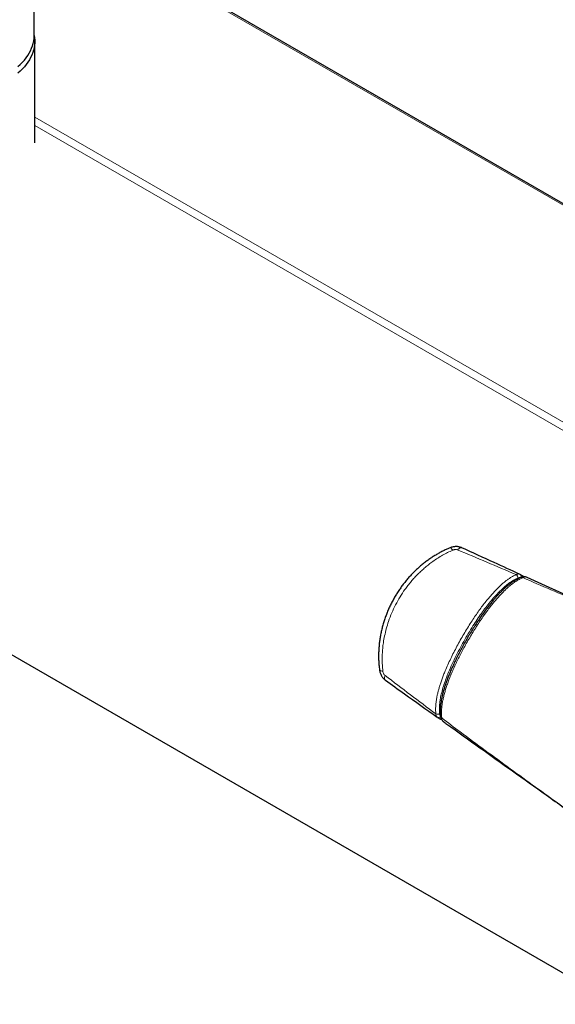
# Model space of a CAD drawing. Header units: millimetres. Extents: x 8 to 2236, y 12 to 2208.
# Tile 86 of 165: x 2108 to 2167, y 83 to 191. Entities that reach past the tile are written whole.
import ezdxf

# ---------------------------------------------------------------- set-up
doc = ezdxf.new("R2010")
doc.units = ezdxf.units.MM

msp = doc.modelspace()

# ---------------------------------------------------------------- linework, layer by layer
at = {"color": 7, "linetype": 'Continuous', "lineweight": 30}
for p, q in [((2109.39, 189.46), (2109.39, 631.5)), ((2192.58, 156.45), (2109.39, 204.47)), ((2109.44, 177.62), (2109.44, 188.8)), ((1996.48, 185.15), (2173.4, 83.02)), ((2162.76, 130.22), (2162.71, 130.25)), ((2163.03, 130.07), (2162.76, 130.23)), ((2163.1, 130.03), (2163.03, 130.07)), ((2163.52, 129.89), (2163.48, 129.91)), ((2169.44, 127.19), (2163.52, 129.89)), ((2153.68, 114.54), (2153.65, 114.56)), ((2153.7, 114.53), (2153.68, 114.54)), ((2153.7, 114.53), (2153.96, 114.37)), ((2153.96, 114.37), (2154.03, 114.33))]:
    msp.add_line(p, q, dxfattribs=at)
at = {"color": 252, "linetype": 'Continuous', "lineweight": 0}
for p, q in [((2192.33, 156.42), (2109.39, 204.3)), ((2109.44, 180.45), (2172.01, 144.33)), ((2171, 144), (2109.44, 179.54))]:
    msp.add_line(p, q, dxfattribs=at)
at = {"color": 7, "linetype": 'Continuous', "lineweight": 30, "flags": 128}
for points in [[(2109.39, 189.41), (2109.42, 189.16), (2109.44, 188.89), (2109.44, 188.61), (2109.41, 188.34), (2109.37, 188.07), (2109.3, 187.8), (2109.22, 187.53), (2109.11, 187.26), (2108.99, 187), (2108.85, 186.74), (2108.68, 186.48), (2108.5, 186.23), (2108.3, 185.98), (2108.08, 185.74), (2107.84, 185.5), (2107.59, 185.27)], [(2107.6, 185.99), (2107.85, 186.23), (2108.09, 186.46), (2108.3, 186.71), (2108.5, 186.96), (2108.68, 187.21), (2108.84, 187.47), (2108.98, 187.73), (2109.1, 188), (2109.2, 188.26), (2109.28, 188.53), (2109.33, 188.81), (2109.37, 189.08), (2109.39, 189.35), (2109.39, 189.46)]]:
    msp.add_lwpolyline(points, dxfattribs=at)
at = {"color": 252, "linetype": 'Continuous', "lineweight": 0, "flags": 128}
for points in [[(2155.07, 133.15), (2155.07, 133.15), (2155.11, 133.15), (2155.15, 133.13), (2155.19, 133.1), (2155.24, 133.04), (2155.3, 132.97), (2155.36, 132.89)], [(2156.36, 133.15), (2156.34, 133.16), (2156.28, 133.16), (2156.23, 133.16), (2156.16, 133.14), (2156.1, 133.1), (2156.03, 133.05), (2155.96, 132.99), (2155.89, 132.92)], [(2147.32, 119.72), (2147.32, 119.72), (2147.33, 119.69), (2147.37, 119.66), (2147.42, 119.64), (2147.5, 119.63), (2147.59, 119.61), (2147.69, 119.61)], [(2147.97, 118.6), (2147.95, 118.62), (2147.91, 118.67), (2147.89, 118.72), (2147.88, 118.78), (2147.87, 118.86), (2147.88, 118.94), (2147.9, 119.03), (2147.92, 119.13)]]:
    msp.add_lwpolyline(points, dxfattribs=at)
at = {"color": 252, "linetype": 'Continuous', "lineweight": 0}
for centre, radius, start, end in [((2162.08, 129.86), 0.428, 356.8264, 54.7586), ((2162.61, 130.01), 0.264, 336.9756, 54.7533), ((2162.92, 129.69), 0.22, 53.6314, 110.0943), ((2162.92, 129.89), 0.214, 23.1295, 59.345), ((2153.68, 115.3), 0.428, 245.2444, 303.1412), ((2154.24, 114.66), 0.219, 189.7307, 246.3964), ((2153.81, 114.76), 0.257, 243.7778, 324.401), ((2154.07, 114.56), 0.214, 240.6511, 277.103)]:
    msp.add_arc(centre, radius, start, end, dxfattribs=at)
at = {"color": 7, "linetype": 'Continuous', "lineweight": 30}
for centre, major_axis, ratio, start_param, end_param in [((2167.96, 127.89), (5.95, -2.89), 0.050738, 3.775777, 3.807682), ((2158.32, 111.19), (5.48, -3.71), 0.050606, 2.475317, 2.508034)]:
    msp.add_ellipse(centre, major_axis=major_axis, ratio=ratio, start_param=start_param, end_param=end_param, dxfattribs=at)
for points, knots in [([(2155.07, 133.15), (2155.07, 133.15), (2154.95, 133.1), (2154.71, 133), (2154.34, 132.82), (2153.95, 132.63), (2153.58, 132.41), (2153.2, 132.18), (2152.83, 131.93), (2152.46, 131.67), (2152.09, 131.38), (2151.74, 131.08), (2151.38, 130.77), (2151.04, 130.43), (2150.71, 130.09), (2150.39, 129.73), (2150.08, 129.35), (2149.78, 128.96), (2149.5, 128.56), (2149.23, 128.15), (2148.97, 127.72), (2148.74, 127.29), (2148.51, 126.85), (2148.3, 126.4), (2148.12, 125.95), (2147.94, 125.48), (2147.79, 125.02), (2147.65, 124.55), (2147.53, 124.08), (2147.43, 123.61), (2147.35, 123.14), (2147.29, 122.68), (2147.25, 122.21), (2147.22, 121.75), (2147.21, 121.3), (2147.22, 120.85), (2147.24, 120.42), (2147.28, 120.04), (2147.31, 119.81), (2147.32, 119.72)], [0, 0, 0, 0, 0.000125, 0.023406, 0.049059, 0.074985, 0.101258, 0.127832, 0.15472, 0.182064, 0.209819, 0.237925, 0.266302, 0.294857, 0.323543, 0.352613, 0.381835, 0.411187, 0.440648, 0.47019, 0.499787, 0.529413, 0.559034, 0.58862, 0.618147, 0.64759, 0.676929, 0.706095, 0.73521, 0.764133, 0.792687, 0.820921, 0.848888, 0.876642, 0.904252, 0.93116, 0.957509, 0.983592, 1, 1, 1, 1]), ([(2156.36, 133.14), (2156.35, 133.15), (2156.28, 133.18), (2156.17, 133.22), (2156.03, 133.25), (2155.88, 133.28), (2155.72, 133.28), (2155.56, 133.27), (2155.39, 133.25), (2155.23, 133.21), (2155.12, 133.17), (2155.07, 133.15)], [0, 0, 0, 0, 0.0452251, 0.153399, 0.2669034, 0.3815258, 0.5001772, 0.6233553, 0.7498925, 0.8789338, 1, 1, 1, 1]), ([(2162.71, 130.25), (2161.78, 130.68), (2159.66, 131.64), (2157.54, 132.61), (2156.36, 133.15)], [0, 0, 0, 0, 0.442295, 1, 1, 1, 1]), ([(2162.84, 129.9), (2162.83, 129.89), (2162.75, 129.86), (2162.59, 129.78), (2162.37, 129.66), (2162.13, 129.52), (2161.89, 129.37), (2161.65, 129.19), (2161.41, 129), (2161.17, 128.79), (2160.92, 128.57), (2160.67, 128.32), (2160.41, 128.05), (2160.14, 127.77), (2159.88, 127.46), (2159.6, 127.13), (2159.32, 126.77), (2159.03, 126.39), (2158.72, 125.97), (2158.41, 125.52), (2158.09, 125.05), (2157.77, 124.56), (2157.46, 124.06), (2157.14, 123.54), (2156.82, 122.99), (2156.51, 122.43), (2156.21, 121.87), (2155.92, 121.32), (2155.66, 120.78), (2155.41, 120.26), (2155.19, 119.76), (2154.99, 119.29), (2154.82, 118.87), (2154.67, 118.46), (2154.53, 118.06), (2154.41, 117.67), (2154.3, 117.28), (2154.2, 116.91), (2154.13, 116.57), (2154.07, 116.24), (2154.03, 115.94), (2154, 115.63), (2153.99, 115.34), (2153.99, 115.06), (2154, 114.82), (2154.02, 114.68), (2154.02, 114.62)], [0, 0, 0, 0, 0.002279, 0.017766, 0.033935, 0.05099, 0.068257, 0.085798, 0.103668, 0.121884, 0.140672, 0.160552, 0.180984, 0.202097, 0.224023, 0.246919, 0.270976, 0.296439, 0.323663, 0.352896, 0.382561, 0.412844, 0.443847, 0.475688, 0.508502, 0.54243, 0.575707, 0.608033, 0.639451, 0.67001, 0.699764, 0.725699, 0.749988, 0.772966, 0.794852, 0.818084, 0.840271, 0.861568, 0.882143, 0.89959, 0.918101, 0.936157, 0.95398, 0.971591, 0.989026, 1, 1, 1, 1]), ([(2163.48, 129.91), (2163.48, 129.91), (2163.44, 129.93), (2163.36, 129.96), (2163.25, 129.97), (2163.14, 129.97), (2163.03, 129.96), (2162.93, 129.93), (2162.87, 129.91), (2162.84, 129.9)], [0, 0, 0, 0, 0.034826, 0.199826, 0.36703, 0.5372, 0.708831, 0.888684, 1, 1, 1, 1]), ([(2147.32, 119.72), (2147.33, 119.68), (2147.34, 119.58), (2147.38, 119.42), (2147.45, 119.26), (2147.52, 119.1), (2147.61, 118.96), (2147.71, 118.84), (2147.82, 118.73), (2147.9, 118.65), (2147.96, 118.61), (2147.97, 118.61)], [0, 0, 0, 0, 0.099707, 0.22935, 0.361387, 0.495914, 0.616847, 0.735444, 0.852368, 0.966336, 1, 1, 1, 1]), ([(2147.97, 118.61), (2148.66, 118.11), (2150.56, 116.76), (2152.45, 115.41), (2153.65, 114.56)], [0, 0, 0, 0, 0.366485, 1, 1, 1, 1]), ([(2154.02, 114.62), (2154.03, 114.59), (2154.04, 114.51), (2154.07, 114.4), (2154.12, 114.3), (2154.18, 114.2), (2154.25, 114.12), (2154.31, 114.08), (2154.33, 114.06)], [0, 0, 0, 0, 0.154883, 0.335631, 0.507802, 0.675136, 0.856282, 1, 1, 1, 1]), ([(2154.33, 114.06), (2154.45, 113.97), (2155.79, 113.02), (2158.32, 111.21), (2161.96, 108.62), (2165.71, 105.95), (2168.65, 103.86), (2170.36, 102.65), (2170.73, 102.38)], [0, 0, 0, 0, 0.022626, 0.245852, 0.463527, 0.688999, 0.930981, 1, 1, 1, 1])]:
    msp.add_open_spline(points, degree=3, knots=knots, dxfattribs=at)
at = {"color": 252, "linetype": 'Continuous', "lineweight": 0}
for points, knots in [([(2155.36, 132.89), (2155.17, 132.8), (2154.8, 132.63), (2154.25, 132.34), (2153.71, 132.02), (2153.21, 131.68), (2152.75, 131.34), (2152.33, 131), (2151.93, 130.64), (2151.53, 130.26), (2151.15, 129.87), (2150.79, 129.45), (2150.44, 129.02), (2150.02, 128.46), (2149.56, 127.76), (2149.08, 126.9), (2148.65, 126.01), (2148.31, 125.12), (2148.06, 124.28), (2147.87, 123.49), (2147.74, 122.77), (2147.66, 122.09), (2147.62, 121.51), (2147.61, 120.99), (2147.62, 120.53), (2147.64, 120.06), (2147.67, 119.76), (2147.69, 119.61)], [0, 0, 0, 0, 0.038296, 0.076849, 0.115403, 0.154198, 0.186955, 0.219712, 0.252805, 0.285899, 0.319418, 0.352938, 0.386786, 0.420633, 0.479872, 0.539537, 0.59976, 0.660425, 0.712665, 0.760063, 0.807459, 0.846486, 0.885512, 0.914031, 0.942651, 0.971271, 1, 1, 1, 1]), ([(2155.89, 132.92), (2155.85, 132.94), (2155.79, 132.96), (2155.68, 132.96), (2155.57, 132.95), (2155.46, 132.93), (2155.39, 132.9), (2155.36, 132.89)], [0, 0, 0, 0, 0.214308, 0.401954, 0.597398, 0.796145, 1, 1, 1, 1]), ([(2162.33, 130.21), (2161.26, 130.66), (2159.11, 131.58), (2156.96, 132.48), (2155.89, 132.92)], [0, 0, 0, 0, 0.4999873, 1, 1, 1, 1]), ([(2153.5, 114.91), (2153.49, 115.05), (2153.47, 115.34), (2153.49, 115.81), (2153.54, 116.3), (2153.61, 116.75), (2153.71, 117.17), (2153.8, 117.54), (2153.91, 117.93), (2154.04, 118.33), (2154.19, 118.75), (2154.35, 119.19), (2154.56, 119.71), (2154.82, 120.31), (2155.14, 120.99), (2155.47, 121.66), (2155.82, 122.34), (2156.19, 123.01), (2156.57, 123.68), (2156.97, 124.34), (2157.37, 124.97), (2157.76, 125.56), (2158.14, 126.12), (2158.52, 126.64), (2158.91, 127.15), (2159.27, 127.59), (2159.6, 127.98), (2159.89, 128.3), (2160.19, 128.62), (2160.49, 128.91), (2160.8, 129.19), (2161.09, 129.43), (2161.38, 129.65), (2161.65, 129.84), (2161.97, 130.03), (2162.2, 130.14), (2162.33, 130.21)], [0, 0, 0, 0, 0.028871, 0.058124, 0.087379, 0.116994, 0.138068, 0.159143, 0.181687, 0.204231, 0.228715, 0.2532, 0.278616, 0.3177, 0.356788, 0.395986, 0.435654, 0.475376, 0.515461, 0.555699, 0.595991, 0.631849, 0.666643, 0.701435, 0.734503, 0.767568, 0.791755, 0.81594, 0.83962, 0.863299, 0.886423, 0.909545, 0.929757, 0.949969, 0.97029, 1, 1, 1, 1]), ([(2162.51, 129.83), (2162.38, 129.77), (2162.12, 129.64), (2161.73, 129.4), (2161.32, 129.09), (2160.89, 128.73), (2160.45, 128.3), (2160.02, 127.85), (2159.57, 127.33), (2159.1, 126.75), (2158.62, 126.11), (2158.16, 125.45), (2157.68, 124.72), (2157.19, 123.94), (2156.69, 123.08), (2156.2, 122.21), (2155.74, 121.32), (2155.3, 120.41), (2154.93, 119.57), (2154.63, 118.8), (2154.39, 118.11), (2154.18, 117.42), (2154.04, 116.81), (2153.95, 116.27), (2153.9, 115.81), (2153.88, 115.36), (2153.9, 115.08), (2153.91, 114.94)], [0, 0, 0, 0, 0.029472, 0.059017, 0.088503, 0.12365, 0.158921, 0.194254, 0.229486, 0.272731, 0.31604, 0.359377, 0.402661, 0.455619, 0.508606, 0.561567, 0.615737, 0.66994, 0.724084, 0.764401, 0.804827, 0.84518, 0.885396, 0.914002, 0.94272, 0.971419, 1, 1, 1, 1]), ([(2163.05, 129.87), (2162.92, 129.81), (2162.67, 129.69), (2162.29, 129.47), (2161.91, 129.2), (2161.57, 128.93), (2161.27, 128.66), (2160.92, 128.32), (2160.46, 127.85), (2160, 127.31), (2159.57, 126.79), (2159.2, 126.29), (2158.78, 125.72), (2158.37, 125.13), (2157.98, 124.52), (2157.59, 123.91), (2157.22, 123.28), (2156.85, 122.64), (2156.51, 122.03), (2156.2, 121.44), (2155.92, 120.88), (2155.66, 120.34), (2155.42, 119.8), (2155.2, 119.29), (2154.99, 118.78), (2154.81, 118.29), (2154.65, 117.82), (2154.51, 117.37), (2154.39, 116.93), (2154.29, 116.5), (2154.21, 116.11), (2154.16, 115.76), (2154.13, 115.44), (2154.12, 115.13), (2154.12, 114.8), (2154.14, 114.58), (2154.15, 114.46)], [0, 0, 0, 0, 0.027426, 0.055211, 0.082998, 0.111114, 0.130864, 0.150616, 0.192864, 0.23875, 0.262573, 0.299477, 0.336386, 0.373443, 0.410502, 0.448109, 0.485761, 0.52359, 0.56142, 0.594323, 0.626219, 0.658114, 0.68784, 0.717565, 0.74571, 0.773854, 0.799871, 0.825168, 0.850462, 0.874587, 0.898708, 0.917739, 0.936875, 0.95601, 0.975257, 1, 1, 1, 1]), ([(2162.33, 130.21), (2162.37, 130.22), (2162.44, 130.26), (2162.55, 130.28), (2162.64, 130.28), (2162.69, 130.26), (2162.71, 130.25)], [0, 0, 0, 0, 0.261374, 0.530274, 0.763995, 1, 1, 1, 1]), ([(2162.77, 129.86), (2162.76, 129.87), (2162.74, 129.88), (2162.68, 129.88), (2162.6, 129.87), (2162.54, 129.85), (2162.51, 129.83)], [0, 0, 0, 0, 0.0621737, 0.3866236, 0.6890488, 1, 1, 1, 1]), ([(2163.48, 129.91), (2163.46, 129.92), (2163.41, 129.94), (2163.31, 129.95), (2163.18, 129.93), (2163.09, 129.89), (2163.05, 129.87)], [0, 0, 0, 0, 0.171863, 0.441267, 0.716578, 1, 1, 1, 1]), ([(2163.05, 129.87), (2164.08, 129.43), (2166.14, 128.55), (2169.16, 127.23), (2172.12, 125.93), (2175.13, 124.58), (2177.17, 123.65), (2178.25, 123.16)], [0, 0, 0, 0, 0.202182, 0.404374, 0.595091, 0.785812, 1, 1, 1, 1]), ([(2147.69, 119.61), (2147.69, 119.58), (2147.7, 119.5), (2147.74, 119.37), (2147.82, 119.22), (2147.89, 119.16), (2147.92, 119.13)], [0, 0, 0, 0, 0.121549, 0.458407, 0.733463, 1, 1, 1, 1]), ([(2147.92, 119.13), (2148.85, 118.42), (2150.7, 117.01), (2152.56, 115.61), (2153.5, 114.91)], [0, 0, 0, 0, 0.499987, 1, 1, 1, 1]), ([(2153.65, 114.56), (2153.64, 114.57), (2153.6, 114.6), (2153.55, 114.67), (2153.52, 114.76), (2153.5, 114.84), (2153.5, 114.89), (2153.5, 114.91)], [0, 0, 0, 0, 0.174211, 0.442846, 0.677393, 0.917293, 1, 1, 1, 1]), ([(2153.91, 114.94), (2153.92, 114.91), (2153.92, 114.84), (2153.96, 114.77), (2153.99, 114.72), (2154.01, 114.7), (2154.01, 114.7)], [0, 0, 0, 0, 0.314763, 0.639294, 0.938925, 1, 1, 1, 1]), ([(2170.73, 102.39), (2169.56, 103.22), (2167.46, 104.71), (2164.44, 106.88), (2161.68, 108.88), (2158.92, 110.9), (2156.41, 112.76), (2154.83, 113.95), (2154.15, 114.46)], [0, 0, 0, 0, 0.210881, 0.377173, 0.543468, 0.709844, 0.876225, 1, 1, 1, 1]), ([(2154.15, 114.46), (2154.15, 114.41), (2154.16, 114.32), (2154.21, 114.2), (2154.26, 114.11), (2154.31, 114.08), (2154.33, 114.06)], [0, 0, 0, 0, 0.263356, 0.533802, 0.807727, 1, 1, 1, 1])]:
    msp.add_open_spline(points, degree=3, knots=knots, dxfattribs=at)

doc.saveas('drawing.dxf')
